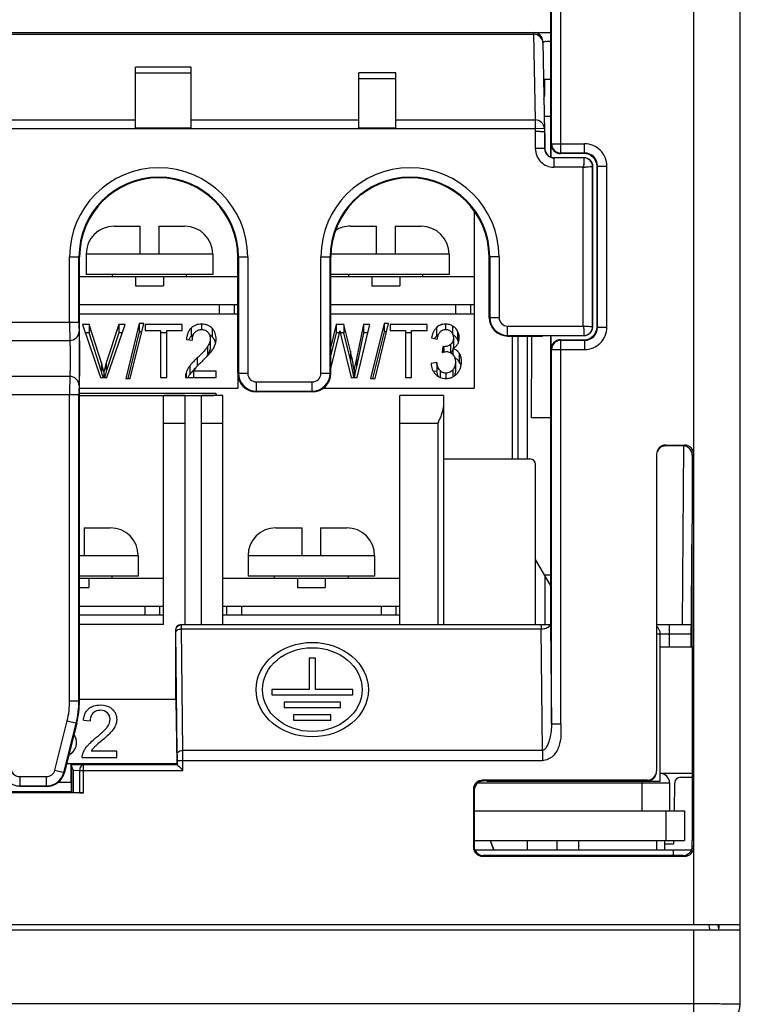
# Model space of a CAD drawing. Header units: millimetres. Extents: x 0 to 1132, y 0 to 772.
# Tile 13 of 39: x 162 to 200, y 340 to 393. Entities that reach past the tile are written whole.
import ezdxf

# ---------------------------------------------------------------- set-up
doc = ezdxf.new("R2010")
doc.units = ezdxf.units.MM
doc.header["$LTSCALE"] = 60.775
doc.layers.get('0').update_dxf_attribs({"linetype": 'CONTINUOUS'})
doc.layers.add('07_ALL_FEATURES', color=7, linetype='CONTINUOUS')
doc.layers.add('7_ALL_FEATURES', color=7, linetype='CONTINUOUS')

msp = doc.modelspace()

# ---------------------------------------------------------------- linework, layer by layer
at = {"linetype": 'Continuous'}
for p, q in [((186.051, 382.319), (186.051, 372.798)), ((166.701, 381.498), (168.101, 381.498)), ((168.101, 379.998), (168.101, 381.498)), ((169.101, 381.498), (170.501, 381.498)), ((169.101, 381.498), (169.101, 379.998)), ((179.401, 381.498), (180.801, 381.498)), ((180.801, 379.998), (180.801, 381.498)), ((181.801, 381.498), (183.201, 381.498)), ((181.801, 381.498), (181.801, 379.998)), ((172.001, 379.998), (165.201, 379.998)), ((165.201, 379.998), (165.201, 378.898)), ((172.001, 379.998), (172.001, 378.898)), ((184.701, 379.998), (178.362, 379.998)), ((184.701, 379.998), (184.701, 378.898)), ((164.852, 378.798), (173.351, 378.798)), ((172.001, 378.898), (165.201, 378.898)), ((166.601, 378.898), (166.601, 378.798)), ((167.851, 378.798), (167.851, 378.298)), ((169.351, 378.798), (169.351, 378.298)), ((170.601, 378.798), (170.601, 378.898)), ((184.701, 378.898), (178.352, 378.898)), ((178.352, 378.798), (186.051, 378.798)), ((179.301, 378.898), (179.301, 378.798)), ((180.551, 378.798), (180.551, 378.298)), ((182.051, 378.798), (182.051, 378.298)), ((183.301, 378.798), (183.301, 378.898)), ((167.851, 378.298), (169.351, 378.298)), ((180.551, 378.298), (182.051, 378.298)), ((164.852, 377.298), (173.351, 377.298)), ((172.351, 377.298), (172.351, 376.798)), ((173.151, 377.298), (173.151, 376.798)), ((178.352, 377.298), (186.051, 377.298)), ((185.051, 377.298), (185.051, 376.798)), ((185.851, 377.298), (185.851, 376.798)), ((164.852, 376.798), (173.351, 376.798)), ((178.352, 376.798), (186.051, 376.798)), ((165.371, 376.226), (165.013, 376.226)), ((165.013, 376.226), (165.982, 373.369)), ((165.371, 376.226), (165.371, 375.771)), ((166.021, 374.15), (165.371, 376.226)), ((166.962, 376.226), (166.287, 374.15)), ((166.321, 373.369), (167.3, 376.226)), ((167.3, 376.226), (166.962, 376.226)), ((166.962, 376.226), (166.962, 375.771)), ((168.052, 376.275), (167.327, 373.32)), ((167.575, 373.32), (168.298, 376.275)), ((168.298, 376.275), (168.052, 376.275)), ((168.052, 376.275), (168.052, 375.819)), ((170.361, 376.226), (168.379, 376.226)), ((168.379, 376.226), (168.379, 375.889)), ((170.361, 375.889), (170.361, 376.226)), ((170.838, 376.026), (170.838, 375.57)), ((171.406, 376.238), (171.406, 375.947)), ((171.976, 376.01), (171.976, 375.554)), ((178.644, 376.226), (178.351, 375.037)), ((179.043, 376.226), (178.644, 376.226)), ((178.644, 376.226), (178.644, 375.771)), ((179.401, 374.78), (179.043, 376.226)), ((179.043, 376.226), (179.043, 375.771)), ((180.113, 376.226), (179.72, 374.39)), ((179.76, 373.369), (180.445, 376.226)), ((180.445, 376.226), (180.113, 376.226)), ((180.113, 376.226), (180.113, 375.771)), ((181.209, 376.275), (180.484, 373.32)), ((180.732, 373.32), (181.455, 376.275)), ((181.455, 376.275), (181.209, 376.275)), ((181.209, 376.275), (181.209, 375.819)), ((183.518, 376.226), (181.537, 376.226)), ((181.537, 376.226), (181.537, 375.889)), ((183.518, 375.889), (183.518, 376.226)), ((184.021, 376.043), (184.021, 375.587)), ((184.517, 376.238), (184.517, 375.949)), ((184.894, 376.136), (184.894, 375.704)), ((165.371, 375.771), (165.168, 375.771)), ((166.021, 373.695), (165.371, 375.771)), ((166.962, 375.771), (166.287, 373.695)), ((167.144, 375.771), (166.962, 375.771)), ((168.052, 375.819), (167.439, 373.32)), ((168.186, 375.819), (168.052, 375.819)), ((168.379, 375.889), (169.203, 375.889)), ((169.203, 375.889), (169.203, 373.369)), ((169.534, 375.771), (169.203, 375.771)), ((169.534, 375.889), (170.361, 375.889)), ((169.534, 373.369), (169.534, 375.889)), ((173.351, 375.598), (173.351, 372.798)), ((178.644, 375.771), (178.351, 374.581)), ((178.351, 373.858), (178.758, 375.531)), ((178.812, 375.771), (178.644, 375.771)), ((179.043, 375.771), (178.859, 375.771)), ((178.914, 375.546), (179.441, 373.369)), ((179.401, 374.324), (179.043, 375.771)), ((180.113, 375.771), (179.72, 373.935)), ((180.336, 375.771), (180.113, 375.771)), ((181.209, 375.819), (180.596, 373.32)), ((181.343, 375.819), (181.209, 375.819)), ((181.537, 375.889), (182.36, 375.889)), ((182.36, 375.889), (182.36, 373.369)), ((182.691, 375.771), (182.36, 375.771)), ((182.691, 375.889), (183.518, 375.889)), ((182.691, 373.369), (182.691, 375.889)), ((183.765, 375.497), (184.072, 375.435)), ((184.934, 375.503), (184.934, 375.047)), ((185.157, 375.863), (185.157, 375.408)), ((188.101, 375.598), (188.101, 368.998)), ((188.401, 375.598), (188.401, 368.998)), ((170.595, 375.411), (170.91, 375.374)), ((171.727, 375.029), (171.727, 374.574)), ((171.87, 375.452), (171.87, 374.997)), ((184.374, 375.029), (184.34, 374.722)), ((184.374, 375.029), (184.374, 374.731)), ((184.424, 375.026), (184.424, 374.743)), ((184.776, 375.143), (184.776, 374.708)), ((171.176, 374.425), (171.176, 373.987)), ((179.401, 374.78), (179.401, 374.324)), ((184.905, 374.916), (184.905, 374.606)), ((185.249, 374.673), (185.249, 374.217)), ((166.021, 374.15), (166.021, 373.695)), ((166.287, 374.15), (166.287, 373.695)), ((170.774, 373.993), (170.774, 373.537)), ((179.72, 374.39), (179.72, 373.935)), ((184.042, 374.17), (183.735, 374.123)), ((184.042, 374.17), (184.042, 373.714)), ((185.046, 374.205), (185.046, 373.749)), ((165.982, 373.369), (166.321, 373.369)), ((166.152, 373.683), (166.152, 373.369)), ((169.203, 373.369), (169.534, 373.369)), ((170.536, 373.397), (170.537, 373.369)), ((170.537, 373.369), (172.189, 373.369)), ((170.571, 373.613), (170.571, 373.369)), ((172.189, 373.706), (170.963, 373.706)), ((170.963, 373.706), (170.963, 373.369)), ((172.189, 373.369), (172.189, 373.706)), ((179.441, 373.369), (179.76, 373.369)), ((179.596, 373.768), (179.596, 373.369)), ((182.36, 373.369), (182.691, 373.369)), ((184.042, 373.714), (183.869, 373.688)), ((184.221, 373.739), (184.221, 373.377)), ((184.531, 373.609), (184.531, 373.318)), ((184.896, 373.78), (184.896, 373.399)), ((167.327, 373.32), (167.575, 373.32)), ((180.484, 373.32), (180.732, 373.32)), ((164.85, 372.798), (173.351, 372.798)), ((170.501, 372.398), (169.351, 372.398)), ((169.351, 360.098), (169.351, 372.398)), ((170.501, 372.398), (170.501, 360.098)), ((172.551, 372.398), (171.401, 372.398)), ((171.401, 360.098), (171.401, 372.398)), ((172.551, 360.098), (172.551, 372.398)), ((177.948, 372.798), (186.051, 372.798)), ((184.401, 372.398), (182.051, 372.398)), ((182.051, 360.098), (182.051, 372.398)), ((184.401, 372.398), (184.401, 360.098)), ((170.501, 370.898), (169.351, 370.898)), ((172.551, 370.898), (171.401, 370.898)), ((184.101, 370.898), (182.051, 370.898)), ((184.101, 370.898), (184.101, 360.098)), ((184.401, 368.998), (189.051, 368.998)), ((189.351, 360.098), (189.351, 368.698)), ((165.101, 365.298), (166.501, 365.298)), ((165.101, 365.298), (165.101, 363.798)), ((175.401, 365.298), (176.801, 365.298)), ((176.801, 363.798), (176.801, 365.298)), ((177.801, 365.298), (179.201, 365.298)), ((177.801, 365.298), (177.801, 363.798)), ((168.001, 363.798), (164.848, 363.798)), ((168.001, 363.798), (168.001, 362.698)), ((180.701, 363.798), (173.901, 363.798)), ((173.901, 363.798), (173.901, 362.698)), ((180.701, 363.798), (180.701, 362.698)), ((190.151, 362.211), (189.351, 363.598)), ((168.001, 362.698), (164.847, 362.698)), ((164.847, 362.598), (169.351, 362.598)), ((165.351, 362.598), (165.351, 362.098)), ((166.601, 362.598), (166.601, 362.698)), ((172.551, 362.598), (182.051, 362.598)), ((180.701, 362.698), (173.901, 362.698)), ((175.301, 362.698), (175.301, 362.598)), ((176.551, 362.598), (176.551, 362.098)), ((178.051, 362.598), (178.051, 362.098)), ((179.301, 362.598), (179.301, 362.698)), ((189.851, 362.732), (189.851, 360.098)), ((164.847, 362.098), (165.351, 362.098)), ((176.551, 362.098), (178.051, 362.098)), ((164.847, 361.098), (169.351, 361.098)), ((168.351, 361.098), (168.351, 360.598)), ((169.151, 361.098), (169.151, 360.598)), ((172.551, 361.098), (182.051, 361.098)), ((172.751, 361.098), (172.751, 360.598)), ((173.551, 361.098), (173.551, 360.598)), ((181.051, 361.098), (181.051, 360.598)), ((181.851, 361.098), (181.851, 360.598)), ((169.351, 360.598), (164.847, 360.598)), ((182.051, 360.598), (172.551, 360.598)), ((169.351, 360.098), (164.846, 360.098)), ((195.051, 351.698), (195.051, 350.098)), ((186.252, 351.598), (196.551, 351.598)), ((196.551, 351.598), (196.551, 350.098))]:
    msp.add_line(p, q, dxfattribs=at)
for centre, radius, start, end in [((166.701, 379.998), 1.5, 90, 180), ((170.501, 379.998), 1.5, 0, 90), ((179.401, 379.998), 1.5, 90, 122.2393), ((183.201, 379.998), 1.5, 0, 90), ((184.5, 374.246), 0.541, 41.1854, 41.7226), ((158.329, 371.739), 8.061, 13.9542, 17.4077), ((171.997, 373.14), 1.179, 140.1456, 151.3095), ((158.243, 371.258), 8.15, 15.0077, 17.394), ((171.226, 373.396), 0.69, 161.6666, 179.9256), ((189.051, 368.698), 0.3, 0, 90), ((166.501, 363.798), 1.5, 0, 90), ((175.401, 363.798), 1.5, 90, 180), ((179.201, 363.798), 1.5, 0, 90), ((196.051, 351.598), 0.5, 0, 90)]:
    msp.add_arc(centre, radius, start, end, dxfattribs=at)
for points, knots in [([(170.838, 376.026), (170.796, 375.984), (170.725, 375.891), (170.654, 375.735), (170.612, 375.574), (170.599, 375.466), (170.595, 375.411)], [0, 0, 0, 0, 0.262973, 0.513628, 0.75812, 1, 1, 1, 1]), ([(171.406, 376.238), (171.352, 376.238), (171.243, 376.23), (171.088, 376.191), (170.95, 376.123), (170.872, 376.06), (170.838, 376.026)], [0, 0, 0, 0, 0.263943, 0.522107, 0.768258, 1, 1, 1, 1]), ([(171.976, 376.01), (171.943, 376.045), (171.868, 376.112), (171.73, 376.187), (171.573, 376.23), (171.462, 376.238), (171.406, 376.238)], [0, 0, 0, 0, 0.230433, 0.47583, 0.734567, 1, 1, 1, 1]), ([(172.186, 375.445), (172.186, 375.494), (172.179, 375.594), (172.143, 375.743), (172.077, 375.885), (172.013, 375.97), (171.976, 376.01)], [0, 0, 0, 0, 0.241736, 0.486189, 0.737429, 1, 1, 1, 1]), ([(184.021, 376.043), (183.983, 376.006), (183.915, 375.924), (183.842, 375.786), (183.794, 375.643), (183.773, 375.546), (183.765, 375.497)], [0, 0, 0, 0, 0.262885, 0.514156, 0.758799, 1, 1, 1, 1]), ([(184.517, 376.238), (184.469, 376.238), (184.374, 376.23), (184.238, 376.191), (184.119, 376.128), (184.052, 376.072), (184.021, 376.043)], [0, 0, 0, 0, 0.264476, 0.522084, 0.76747, 1, 1, 1, 1]), ([(184.894, 376.136), (184.839, 376.168), (184.717, 376.221), (184.585, 376.238), (184.517, 376.238)], [0, 0, 0, 0, 0.488334, 1, 1, 1, 1]), ([(185.157, 375.863), (185.128, 375.918), (185.054, 376.023), (184.951, 376.103), (184.894, 376.136)], [0, 0, 0, 0, 0.481066, 1, 1, 1, 1]), ([(170.838, 375.57), (170.825, 375.557), (170.777, 375.505), (170.736, 375.445), (170.711, 375.398)], [0, 0, 0, 0, 0.257452, 1, 1, 1, 1]), ([(170.966, 375.671), (170.954, 375.664), (170.909, 375.634), (170.867, 375.599), (170.838, 375.57)], [0, 0, 0, 0, 0.256693, 1, 1, 1, 1]), ([(170.91, 375.374), (170.91, 375.411), (170.914, 375.485), (170.935, 375.594), (170.976, 375.701), (171.019, 375.766), (171.045, 375.795)], [0, 0, 0, 0, 0.243337, 0.488431, 0.738708, 1, 1, 1, 1]), ([(171.045, 375.795), (171.065, 375.818), (171.111, 375.862), (171.196, 375.912), (171.294, 375.942), (171.364, 375.947), (171.4, 375.947)], [0, 0, 0, 0, 0.229822, 0.474276, 0.733199, 1, 1, 1, 1]), ([(171.4, 375.947), (171.433, 375.947), (171.5, 375.942), (171.594, 375.913), (171.675, 375.866), (171.719, 375.825), (171.739, 375.803)], [0, 0, 0, 0, 0.266413, 0.524937, 0.769462, 1, 1, 1, 1]), ([(171.739, 375.803), (171.762, 375.778), (171.801, 375.726), (171.843, 375.637), (171.866, 375.545), (171.87, 375.483), (171.87, 375.452)], [0, 0, 0, 0, 0.262456, 0.513832, 0.758334, 1, 1, 1, 1]), ([(171.976, 375.554), (171.965, 375.566), (171.919, 375.613), (171.866, 375.653), (171.823, 375.679)], [0, 0, 0, 0, 0.242678, 1, 1, 1, 1]), ([(172.159, 375.217), (172.143, 375.278), (172.097, 375.4), (172.021, 375.506), (171.976, 375.554)], [0, 0, 0, 0, 0.4876, 1, 1, 1, 1]), ([(178.758, 375.531), (178.773, 375.589), (178.799, 375.706), (178.823, 375.823), (178.835, 375.881)], [0, 0, 0, 0, 0.500404, 1, 1, 1, 1]), ([(178.835, 375.881), (178.838, 375.867), (178.844, 375.839), (178.856, 375.783), (178.873, 375.713), (178.893, 375.63), (178.907, 375.574), (178.914, 375.546)], [0, 0, 0, 0, 0.124596, 0.249512, 0.499609, 0.749804, 1, 1, 1, 1]), ([(184.021, 375.587), (184.011, 375.578), (183.975, 375.54), (183.942, 375.498), (183.92, 375.466)], [0, 0, 0, 0, 0.255513, 1, 1, 1, 1]), ([(184.134, 375.677), (184.124, 375.67), (184.084, 375.643), (184.047, 375.612), (184.021, 375.587)], [0, 0, 0, 0, 0.255752, 1, 1, 1, 1]), ([(184.072, 375.435), (184.077, 375.469), (184.091, 375.554), (184.132, 375.689), (184.189, 375.781), (184.225, 375.821)], [0, 0, 0, 0, 0.243277, 0.613168, 1, 1, 1, 1]), ([(184.225, 375.821), (184.243, 375.84), (184.282, 375.876), (184.353, 375.918), (184.436, 375.944), (184.495, 375.949), (184.524, 375.949)], [0, 0, 0, 0, 0.230929, 0.475382, 0.733612, 1, 1, 1, 1]), ([(184.524, 375.949), (184.554, 375.949), (184.612, 375.944), (184.693, 375.918), (184.763, 375.877), (184.801, 375.841), (184.818, 375.822)], [0, 0, 0, 0, 0.266777, 0.525286, 0.769615, 1, 1, 1, 1]), ([(184.934, 375.503), (184.934, 375.471), (184.929, 375.405), (184.906, 375.308), (184.857, 375.215), (184.806, 375.165), (184.776, 375.143)], [0, 0, 0, 0, 0.238827, 0.480522, 0.731216, 1, 1, 1, 1]), ([(184.818, 375.822), (184.839, 375.799), (184.874, 375.751), (184.922, 375.645), (184.934, 375.559), (184.934, 375.503)], [0, 0, 0, 0, 0.262593, 0.514145, 1, 1, 1, 1]), ([(185.157, 375.408), (185.129, 375.46), (185.058, 375.562), (184.961, 375.64), (184.907, 375.673)], [0, 0, 0, 0, 0.481863, 1, 1, 1, 1]), ([(185.249, 375.495), (185.249, 375.558), (185.234, 375.686), (185.187, 375.806), (185.157, 375.863)], [0, 0, 0, 0, 0.493603, 1, 1, 1, 1]), ([(185.162, 375.158), (185.191, 375.21), (185.236, 375.32), (185.249, 375.438), (185.249, 375.495)], [0, 0, 0, 0, 0.50692, 1, 1, 1, 1]), ([(171.727, 375.029), (171.709, 375.002), (171.67, 374.947), (171.586, 374.842), (171.472, 374.716), (171.327, 374.569), (171.227, 374.473), (171.176, 374.425)], [0, 0, 0, 0, 0.121004, 0.243798, 0.492954, 0.745362, 1, 1, 1, 1]), ([(171.87, 375.452), (171.87, 375.379), (171.839, 375.228), (171.769, 375.094), (171.727, 375.029)], [0, 0, 0, 0, 0.490013, 1, 1, 1, 1]), ([(171.87, 374.997), (171.87, 374.923), (171.839, 374.772), (171.769, 374.638), (171.727, 374.574)], [0, 0, 0, 0, 0.49001, 1, 1, 1, 1]), ([(171.92, 374.758), (171.963, 374.812), (172.041, 374.923), (172.101, 375.045), (172.125, 375.107)], [0, 0, 0, 0, 0.508156, 1, 1, 1, 1]), ([(172.125, 375.107), (172.145, 375.161), (172.176, 375.273), (172.186, 375.388), (172.186, 375.445)], [0, 0, 0, 0, 0.503421, 1, 1, 1, 1]), ([(184.424, 375.026), (184.415, 375.026), (184.399, 375.026), (184.382, 375.028), (184.374, 375.029)], [0, 0, 0, 0, 0.501621, 1, 1, 1, 1]), ([(184.776, 375.143), (184.728, 375.107), (184.615, 375.045), (184.488, 375.026), (184.424, 375.026)], [0, 0, 0, 0, 0.483544, 1, 1, 1, 1]), ([(184.905, 374.916), (184.959, 374.945), (185.059, 375.014), (185.134, 375.109), (185.162, 375.158)], [0, 0, 0, 0, 0.519867, 1, 1, 1, 1]), ([(184.934, 375.047), (184.934, 375.017), (184.931, 374.976), (184.924, 374.936), (184.922, 374.926)], [0, 0, 0, 0, 0.748949, 1, 1, 1, 1]), ([(185.214, 375.272), (185.21, 375.284), (185.194, 375.33), (185.174, 375.375), (185.157, 375.408)], [0, 0, 0, 0, 0.247395, 1, 1, 1, 1]), ([(171.176, 374.425), (171.103, 374.357), (170.997, 374.253), (170.864, 374.107), (170.802, 374.032), (170.774, 373.993)], [0, 0, 0, 0, 0.505823, 0.754846, 1, 1, 1, 1]), ([(171.447, 374.256), (171.473, 374.281), (171.574, 374.379), (171.673, 374.479), (171.745, 374.557)], [0, 0, 0, 0, 0.251273, 1, 1, 1, 1]), ([(171.727, 374.574), (171.718, 374.56), (171.68, 374.504), (171.638, 374.45), (171.605, 374.411)], [0, 0, 0, 0, 0.24708, 1, 1, 1, 1]), ([(171.745, 374.557), (171.776, 374.589), (171.836, 374.655), (171.893, 374.723), (171.92, 374.758)], [0, 0, 0, 0, 0.502726, 1, 1, 1, 1]), ([(179.596, 373.768), (179.585, 373.853), (179.535, 374.193), (179.463, 374.53), (179.401, 374.78)], [0, 0, 0, 0, 0.249196, 1, 1, 1, 1]), ([(184.34, 374.722), (184.375, 374.732), (184.446, 374.75), (184.52, 374.761), (184.557, 374.761)], [0, 0, 0, 0, 0.496108, 1, 1, 1, 1]), ([(184.557, 374.761), (184.592, 374.761), (184.661, 374.754), (184.757, 374.723), (184.839, 374.672), (184.885, 374.629), (184.905, 374.606)], [0, 0, 0, 0, 0.267151, 0.525563, 0.769573, 1, 1, 1, 1]), ([(184.905, 374.862), (184.894, 374.831), (184.864, 374.771), (184.818, 374.722), (184.792, 374.7)], [0, 0, 0, 0, 0.484303, 1, 1, 1, 1]), ([(185.249, 374.673), (185.231, 374.701), (185.188, 374.754), (185.109, 374.825), (185.013, 374.881), (184.942, 374.906), (184.905, 374.916)], [0, 0, 0, 0, 0.231669, 0.474593, 0.730986, 1, 1, 1, 1]), ([(184.908, 374.603), (184.933, 374.574), (184.975, 374.514), (185.032, 374.382), (185.046, 374.275), (185.046, 374.205)], [0, 0, 0, 0, 0.262088, 0.513372, 1, 1, 1, 1]), ([(185.249, 374.217), (185.221, 374.259), (185.152, 374.34), (185.062, 374.399), (185.012, 374.422)], [0, 0, 0, 0, 0.480928, 1, 1, 1, 1]), ([(185.372, 374.213), (185.372, 374.292), (185.36, 374.412), (185.311, 374.566), (185.272, 374.638), (185.249, 374.673)], [0, 0, 0, 0, 0.491431, 0.74201, 1, 1, 1, 1]), ([(166.287, 374.15), (166.274, 374.112), (166.225, 373.957), (166.181, 373.801), (166.152, 373.683)], [0, 0, 0, 0, 0.250907, 1, 1, 1, 1]), ([(170.774, 373.993), (170.752, 373.963), (170.67, 373.845), (170.605, 373.715), (170.571, 373.613)], [0, 0, 0, 0, 0.25637, 1, 1, 1, 1]), ([(171.092, 373.896), (171.098, 373.902), (171.12, 373.928), (171.143, 373.952), (171.16, 373.971)], [0, 0, 0, 0, 0.248295, 1, 1, 1, 1]), ([(171.16, 373.971), (171.207, 374.02), (171.302, 374.115), (171.399, 374.209), (171.447, 374.256)], [0, 0, 0, 0, 0.49867, 1, 1, 1, 1]), ([(179.588, 373.369), (179.577, 373.449), (179.528, 373.77), (179.46, 374.088), (179.401, 374.324)], [0, 0, 0, 0, 0.249233, 1, 1, 1, 1]), ([(179.72, 374.39), (179.698, 374.287), (179.654, 374.08), (179.614, 373.873), (179.596, 373.768)], [0, 0, 0, 0, 0.500468, 1, 1, 1, 1]), ([(179.72, 373.935), (179.7, 373.841), (179.66, 373.652), (179.623, 373.464), (179.606, 373.369)], [0, 0, 0, 0, 0.5004, 1, 1, 1, 1]), ([(183.735, 374.123), (183.744, 374.02), (183.776, 373.862), (183.873, 373.67), (183.942, 373.582), (183.982, 373.542)], [0, 0, 0, 0, 0.485176, 0.736897, 1, 1, 1, 1]), ([(184.221, 373.739), (184.165, 373.797), (184.108, 373.906), (184.064, 374.057), (184.048, 374.132), (184.042, 374.17)], [0, 0, 0, 0, 0.510048, 0.756183, 1, 1, 1, 1]), ([(185.046, 374.205), (185.046, 374.13), (185.031, 374.016), (184.969, 373.875), (184.923, 373.81), (184.896, 373.78)], [0, 0, 0, 0, 0.486552, 0.738003, 1, 1, 1, 1]), ([(185.133, 373.578), (185.174, 373.623), (185.246, 373.718), (185.322, 373.878), (185.364, 374.044), (185.372, 374.157), (185.372, 374.213)], [0, 0, 0, 0, 0.26259, 0.513976, 0.758422, 1, 1, 1, 1]), ([(185.347, 373.985), (185.338, 374.026), (185.312, 374.107), (185.273, 374.182), (185.249, 374.217)], [0, 0, 0, 0, 0.492629, 1, 1, 1, 1]), ([(166.287, 373.695), (166.278, 373.668), (166.243, 373.56), (166.211, 373.451), (166.189, 373.369)], [0, 0, 0, 0, 0.250599, 1, 1, 1, 1]), ([(170.774, 373.537), (170.764, 373.523), (170.725, 373.469), (170.689, 373.413), (170.665, 373.369)], [0, 0, 0, 0, 0.252758, 1, 1, 1, 1]), ([(171.07, 373.868), (171.016, 373.815), (170.913, 373.709), (170.817, 373.596), (170.774, 373.537)], [0, 0, 0, 0, 0.505088, 1, 1, 1, 1]), ([(183.982, 373.542), (184.014, 373.508), (184.088, 373.445), (184.219, 373.371), (184.369, 373.327), (184.476, 373.318), (184.529, 373.318)], [0, 0, 0, 0, 0.231542, 0.47651, 0.734579, 1, 1, 1, 1]), ([(184.126, 373.425), (184.105, 373.471), (184.071, 373.567), (184.05, 373.665), (184.042, 373.714)], [0, 0, 0, 0, 0.50386, 1, 1, 1, 1]), ([(184.531, 373.609), (184.5, 373.609), (184.44, 373.614), (184.354, 373.641), (184.281, 373.684), (184.239, 373.72), (184.221, 373.739)], [0, 0, 0, 0, 0.265899, 0.523802, 0.76832, 1, 1, 1, 1]), ([(184.529, 373.318), (184.589, 373.318), (184.708, 373.329), (184.875, 373.381), (185.018, 373.467), (185.097, 373.54), (185.133, 373.578)], [0, 0, 0, 0, 0.266537, 0.524849, 0.76919, 1, 1, 1, 1]), ([(184.896, 373.78), (184.875, 373.756), (184.828, 373.709), (184.743, 373.653), (184.642, 373.616), (184.568, 373.609), (184.531, 373.609)], [0, 0, 0, 0, 0.230388, 0.473715, 0.731894, 1, 1, 1, 1]), ([(185.046, 373.749), (185.046, 373.698), (185.036, 373.593), (185.002, 373.493), (184.978, 373.445)], [0, 0, 0, 0, 0.494656, 1, 1, 1, 1]), ([(184.101, 370.898), (184.136, 370.975), (184.204, 371.127), (184.298, 371.355), (184.362, 371.543), (184.394, 371.691), (184.401, 371.763), (184.401, 371.798)], [0, 0, 0, 0, 0.265788, 0.525933, 0.773528, 0.889977, 1, 1, 1, 1])]:
    msp.add_open_spline(points, degree=3, knots=knots, dxfattribs=at)
at = {"layer": '07_ALL_FEATURES', "linetype": 'Continuous'}
for p, q in [((200.351, 339.711), (200.351, 427.23)), ((197.851, 343.998), (197.851, 420.736)), ((190.155, 396.698), (190.154, 385.218)), ((190.207, 385.926), (190.207, 395.398)), ((190.707, 385.426), (190.707, 395.398)), ((101.248, 391.898), (190.154, 391.898)), ((189.243, 391.898), (189.244, 391.808)), ((102.158, 391.808), (189.244, 391.808)), ((189.244, 391.808), (189.324, 387.206)), ((189.743, 391.406), (189.828, 386.554)), ((170.851, 390.035), (167.851, 390.035)), ((167.851, 386.784), (167.851, 390.035)), ((170.851, 386.784), (170.851, 390.035)), ((170.851, 389.721), (167.851, 389.721)), ((181.851, 389.726), (179.851, 389.726)), ((179.851, 386.784), (179.851, 389.726)), ((181.851, 389.412), (179.851, 389.412)), ((181.851, 386.784), (181.851, 389.726)), ((189.778, 389.398), (190.154, 389.398)), ((189.845, 388.656), (189.851, 389.398)), ((189.783, 389.119), (189.849, 389.119)), ((102.078, 387.206), (167.851, 387.206)), ((170.851, 387.206), (179.851, 387.206)), ((181.851, 387.206), (189.324, 387.206)), ((189.324, 387.206), (189.324, 386.729)), ((189.812, 387.415), (190.154, 387.415)), ((189.324, 386.729), (102.078, 386.729)), ((167.851, 386.784), (170.851, 386.784)), ((179.851, 386.784), (181.851, 386.784)), ((189.824, 386.738), (189.324, 386.729)), ((189.324, 386.729), (189.332, 386.598)), ((189.332, 386.598), (189.337, 385.662)), ((189.851, 386.484), (189.832, 386.554)), ((189.837, 386.555), (189.837, 385.662)), ((189.851, 386.484), (189.847, 385.677)), ((189.837, 385.662), (189.337, 385.662)), ((189.851, 385.677), (189.837, 385.662)), ((190.193, 385.898), (190.207, 385.926)), ((190.193, 385.177), (190.193, 385.898)), ((190.207, 385.926), (191.98, 385.926)), ((191.98, 385.426), (191.98, 385.926)), ((190.351, 385.177), (190.337, 385.162)), ((191.951, 385.162), (190.337, 385.162)), ((190.337, 385.162), (190.337, 384.672)), ((191.951, 385.177), (190.351, 385.177)), ((190.693, 385.398), (190.707, 385.426)), ((191.952, 385.398), (190.693, 385.398)), ((191.98, 385.426), (190.707, 385.426)), ((191.951, 385.162), (191.951, 385.177)), ((191.98, 385.426), (191.952, 385.398)), ((191.916, 384.663), (190.328, 384.668)), ((191.916, 376.133), (191.916, 384.663)), ((192.416, 384.698), (192.43, 384.698)), ((192.416, 376.098), (192.416, 384.698)), ((192.427, 376.098), (192.43, 384.698)), ((192.68, 384.727), (192.651, 384.698)), ((192.651, 376.097), (192.651, 384.698)), ((192.68, 384.727), (193.179, 384.727)), ((192.68, 376.069), (192.68, 384.727)), ((193.179, 376.069), (193.179, 384.727)), ((164.316, 379.848), (164.852, 379.848)), ((164.316, 376.334), (164.316, 379.848)), ((164.816, 376.334), (164.816, 379.848)), ((164.845, 356.013), (164.852, 379.848)), ((173.35, 379.848), (173.886, 379.848)), ((173.352, 373.598), (173.35, 379.848)), ((173.386, 379.848), (173.386, 373.598)), ((173.886, 379.848), (173.886, 373.598)), ((177.816, 379.848), (178.352, 379.848)), ((177.816, 373.598), (177.816, 379.848)), ((178.316, 373.598), (178.316, 379.848)), ((178.351, 373.598), (178.352, 379.848)), ((187.386, 379.848), (186.85, 379.848)), ((186.851, 376.598), (186.85, 379.848)), ((186.886, 379.848), (186.886, 376.598)), ((187.386, 379.848), (187.386, 376.598)), ((186.851, 376.598), (187.386, 376.598)), ((159.886, 376.334), (164.816, 376.334)), ((187.851, 376.133), (191.916, 376.133)), ((187.851, 375.598), (187.851, 376.133)), ((192.416, 376.098), (192.427, 376.098)), ((192.68, 376.069), (192.651, 376.097)), ((192.68, 376.069), (193.179, 376.069)), ((187.851, 375.633), (191.951, 375.633)), ((187.851, 375.598), (189.731, 375.598)), ((188.901, 375.598), (188.901, 368.998)), ((189.151, 375.398), (189.153, 375.598)), ((189.731, 375.621), (191.951, 375.621)), ((189.731, 375.598), (189.731, 375.621)), ((190.153, 375.621), (190.151, 360.098)), ((190.193, 374.898), (190.193, 375.621)), ((191.951, 375.633), (191.951, 375.621)), ((160.38, 375.366), (164.323, 375.366)), ((189.129, 371.198), (189.151, 375.398)), ((190.693, 375.398), (191.952, 375.398)), ((190.707, 375.369), (190.693, 375.398)), ((190.707, 375.369), (191.98, 375.369)), ((190.707, 354.773), (190.707, 375.369)), ((191.98, 375.369), (191.952, 375.398)), ((191.98, 375.369), (191.98, 374.869)), ((190.207, 374.869), (190.193, 374.898)), ((190.207, 374.869), (191.98, 374.869)), ((190.207, 354.773), (190.207, 374.869)), ((164.323, 373.429), (160.38, 373.429)), ((173.352, 373.598), (173.886, 373.598)), ((177.816, 373.598), (178.351, 373.598)), ((174.351, 373.133), (177.351, 373.133)), ((174.351, 372.598), (174.351, 373.133)), ((177.351, 372.598), (177.351, 373.133)), ((159.886, 372.461), (164.816, 372.461)), ((164.316, 356.013), (164.316, 372.461)), ((164.816, 356.013), (164.816, 372.461)), ((164.85, 372.523), (172.176, 372.523)), ((164.85, 372.398), (172.051, 372.398)), ((172.176, 372.523), (172.176, 372.398)), ((174.351, 372.633), (177.351, 372.633)), ((177.351, 372.598), (174.351, 372.598)), ((190.152, 371.198), (189.129, 371.198)), ((196.351, 369.741), (197.351, 369.741)), ((196.351, 369.741), (196.351, 369.698)), ((197.266, 369.698), (196.351, 369.698)), ((197.301, 369.698), (197.218, 360.098)), ((197.351, 369.741), (197.266, 369.698)), ((195.851, 369.241), (195.851, 352.241)), ((197.766, 369.199), (197.765, 365.507)), ((197.851, 369.241), (197.766, 369.199)), ((197.707, 358.898), (197.765, 365.507)), ((197.764, 358.898), (197.764, 365.394)), ((190.152, 362.748), (189.842, 362.748)), ((190.151, 362.248), (190.131, 362.248)), ((170.026, 359.798), (170.001, 359.798)), ((170.001, 359.798), (170.001, 356.098)), ((170.101, 353.182), (170.029, 359.706)), ((170.326, 360.098), (190.151, 360.098)), ((170.329, 359.868), (189.647, 359.868)), ((170.401, 353.345), (170.329, 359.868)), ((189.72, 353.345), (189.647, 359.868)), ((190.147, 360.098), (190.207, 354.773)), ((195.844, 360.098), (197.718, 360.098)), ((196.551, 358.898), (196.551, 360.098)), ((196.051, 359.598), (197.713, 359.598)), ((196.051, 351.698), (196.051, 359.598)), ((196.051, 358.898), (197.764, 358.898)), ((197.764, 358.898), (197.767, 348.5)), ((177.521, 358.297), (177.181, 358.297)), ((177.181, 358.297), (177.181, 356.606)), ((177.521, 356.606), (177.521, 358.297)), ((177.181, 356.606), (175.171, 356.606)), ((175.171, 356.606), (175.171, 356.32)), ((179.531, 356.606), (177.521, 356.606)), ((179.531, 356.32), (179.531, 356.606)), ((164.316, 356.013), (164.845, 356.013)), ((164.845, 356.098), (170.018, 356.098)), ((170.018, 356.098), (170.068, 352.641)), ((175.171, 356.32), (179.531, 356.32)), ((178.861, 355.925), (175.841, 355.925)), ((175.841, 355.925), (175.841, 355.639)), ((178.861, 355.639), (178.861, 355.925)), ((175.841, 355.639), (178.861, 355.639)), ((163.522, 352.285), (164.183, 354.93)), ((164.183, 354.93), (164.696, 354.802)), ((165.061, 354.971), (165.415, 354.935)), ((178.356, 355.244), (176.346, 355.244)), ((176.346, 355.244), (176.346, 354.958)), ((176.346, 354.958), (178.356, 354.958)), ((178.356, 354.958), (178.356, 355.244)), ((164.007, 352.164), (164.668, 354.809)), ((164.696, 354.802), (164.034, 352.157)), ((190.207, 354.773), (190.707, 354.773)), ((166.847, 353.3), (165.474, 353.3)), ((166.847, 352.969), (166.847, 353.3)), ((189.72, 353.345), (170.401, 353.345)), ((189.72, 353.345), (189.72, 352.804)), ((164.996, 352.969), (166.847, 352.969)), ((170.103, 352.804), (189.72, 352.804)), ((170.103, 352.571), (170.103, 352.804)), ((170.403, 352.271), (170.403, 352.804)), ((163.522, 352.285), (164.034, 352.157)), ((164.155, 352.641), (170.068, 352.641)), ((164.425, 352.593), (164.401, 352.641)), ((164.401, 351.624), (164.401, 352.641)), ((164.425, 352.593), (165.064, 352.571)), ((164.43, 351.083), (164.43, 352.498)), ((164.52, 352.283), (164.854, 352.271)), ((164.52, 351.076), (164.52, 352.283)), ((164.854, 352.271), (170.403, 352.271)), ((164.854, 352.271), (164.854, 351.064)), ((170.103, 352.571), (165.064, 352.571)), ((165.064, 351.061), (165.064, 352.571)), ((170.068, 352.641), (170.103, 352.571)), ((161.632, 351.933), (163.07, 351.933)), ((161.632, 351.933), (161.632, 351.405)), ((163.07, 351.405), (163.07, 351.933)), ((195.351, 351.741), (186.507, 351.741)), ((186.507, 351.741), (186.55, 351.699)), ((190.224, 351.699), (186.55, 351.699)), ((186.725, 351.698), (196.051, 351.698)), ((190.224, 351.699), (190.224, 351.698)), ((195.351, 351.699), (191.578, 351.699)), ((191.578, 351.698), (191.578, 351.699)), ((195.351, 351.699), (195.351, 351.741)), ((195.551, 351.698), (195.551, 351.742)), ((197.766, 352.098), (196.051, 352.098)), ((197.134, 351.898), (197.725, 351.898)), ((161.632, 351.433), (163.07, 351.433)), ((163.07, 351.405), (161.632, 351.405)), ((164.401, 351.624), (163.691, 351.624)), ((186.008, 351.241), (186.05, 351.199)), ((186.008, 351.241), (186.008, 348.154)), ((186.05, 351.199), (186.049, 348.5)), ((196.808, 350.098), (196.835, 351.603)), ((165.064, 351.061), (159.638, 351.061)), ((164.41, 351.125), (160.293, 351.125)), ((164.43, 351.083), (164.41, 351.125)), ((164.854, 351.064), (164.52, 351.076)), ((186.008, 348.154), (186.049, 348.195)), ((186.049, 348.5), (186.049, 348.195)), ((186.09, 347.998), (197.728, 347.998)), ((186.914, 348.5), (187.101, 347.998)), ((186.914, 348.5), (187.081, 347.998)), ((188.901, 348.498), (188.901, 347.998)), ((190.501, 348.498), (190.501, 347.998)), ((191.651, 348.498), (191.651, 347.998)), ((195.851, 348.498), (195.851, 347.998)), ((196.303, 347.998), (196.299, 348.498)), ((196.777, 348.298), (196.299, 348.298)), ((196.751, 347.998), (196.751, 347.694)), ((196.777, 348.298), (196.78, 348.498)), ((197.769, 348.195), (197.767, 348.5)), ((197.851, 348.154), (197.769, 348.195)), ((186.507, 347.654), (186.548, 347.694)), ((186.507, 347.654), (197.351, 347.654)), ((197.27, 347.694), (186.548, 347.694)), ((197.351, 347.654), (197.27, 347.694)), ((91.351, 343.998), (200.351, 343.998)), ((198.636, 343.998), (198.717, 343.698)), ((199.119, 343.998), (199.2, 343.698)), ((199.2, 343.998), (199.2, 343.794)), ((91.351, 343.698), (200.351, 343.698)), ((197.851, 338.724), (197.851, 343.698)), ((197.851, 339.724), (93.851, 339.724))]:
    msp.add_line(p, q, dxfattribs=at)
for centre, radius, start, end in [((189.243, 391.398), 0.5, 1.001, 90), ((190.312, 308.529), 82.88, 90.11168, 90.27734), ((190.337, 385.662), 0.5, 179.9782, 270.0218), ((190.707, 385.926), 0.5, 180.0552, 269.971), ((191.98, 384.727), 1.199, 359.9916, 90.0084), ((191.951, 384.698), 0.465, 0.0012, 90.0055), ((191.981, 384.727), 0.699, 359.9218, 90.0782), ((169.101, 379.848), 4.785, 0, 180), ((182.601, 379.848), 4.785, 0, 180), ((169.101, 379.848), 4.285, 0, 180), ((182.601, 379.848), 4.285, 0, 180), ((187.851, 376.598), 0.965, 180, 270), ((187.851, 376.598), 0.465, 180, 270), ((191.951, 376.097), 0.465, 270.0012, 0.0055), ((191.98, 376.068), 1.199, 269.9916, 0.0084), ((191.981, 376.068), 0.699, 269.9218, 0.0782), ((190.707, 374.869), 0.5, 90.029, 179.9448), ((174.351, 373.598), 0.965, 180, 270), ((174.351, 373.598), 0.465, 180, 270), ((177.351, 373.598), 0.965, 270, 0), ((177.351, 373.598), 0.465, 270, 0), ((170.333, 359.326), 0.542, 90.4564, 98.6172), ((195.551, 359.598), 0.5, 0, 52.9446), ((159.851, 356.013), 4.465, 345.9638, 0), ((159.851, 356.013), 4.965, 345.9638, 0), ((165.806, 355.032), 0.718, 131.0983, 138.4207), ((165.83, 355.005), 0.754, 126.4724, 131.1133), ((165.837, 354.995), 0.766, 118.9931, 126.4529), ((166.098, 355.021), 0.74, 52.4609, 55.0367), ((166.097, 355.02), 0.742, 46.4231, 52.4553), ((166.236, 354.936), 0.822, 174.8301, 180.0763), ((165.161, 355.572), 1.859, 318.1261, 319.8189), ((164.009, 353.802), 0.66, 27.3606, 37.5929), ((169.804, 348.994), 6.469, 129.2345, 129.9202), ((159.984, 361.021), 9.058, 309.2302, 310.0266), ((179.791, 337.51), 21.363, 130.1508, 130.4803), ((166.533, 352.507), 1.664, 139.8127, 142.8799), ((166.422, 352.707), 1.118, 145.108, 147.9869), ((166.47, 352.672), 1.178, 136.3257, 145.0636), ((97.012, 352.819), 73.391, 359.98841, 0.41058), ((163.921, 353.782), 0.778, 296.4026, 300.294), ((163.961, 353.715), 0.7, 300.2514, 306.9081), ((164.029, 353.622), 0.584, 307.043, 315.2889), ((134.142, 352.814), 35.962, 359.9834, 0.5865), ((161.632, 352.398), 0.465, 194.0362, 270), ((163.07, 352.398), 0.465, 270, 345.9638), ((161.632, 352.398), 0.965, 194.0362, 270), ((163.07, 352.398), 0.965, 270, 345.9638), ((197.134, 351.598), 0.3, 90, 179), ((197.725, 351.398), 0.5, 85.2437, 90), ((199.351, 339.711), 1, 269.9989, 359.9989)]:
    msp.add_arc(centre, radius, start, end, dxfattribs=at)
for centre, major_axis, ratio, start_param, end_param in [((188.345, 388.669), (0.013, 1.501), 0.999391, -1.803292, -1.570796), ((190.693, 385.898), (0.224, 0.448), 0.999239, -4.248559, -2.678371), ((191.951, 384.698), (0, 0.479), 1, -1.571101, 0), ((191.951, 384.697), (-0.496, -0.496), 0.998783, 8.639989, 10.209567), ((169.101, 379.846), (0, 4.249), 1, -1.570492, 1.570492), ((182.601, 379.846), (0, 4.249), 1, -1.570492, 1.570492), ((187.851, 376.598), (0, 1), 1, -4.712084, -3.141593), ((191.951, 376.098), (0, 0.476), 1, -3.141593, -1.571101), ((191.951, 376.098), (-0.496, 0.496), 0.998783, 8.639989, 10.209567), ((190.693, 374.897), (-0.224, 0.448), 0.999239, -0.463221, 1.106966), ((174.351, 373.598), (0, 0.999), 1, -4.712084, -3.141593), ((177.351, 373.598), (0, 0.999), 1, -3.141593, -1.571101), ((196.351, 369.241), (0, 0.5), 0.999848, 0, 1.570796), ((196.351, 369.198), (0, 0.5), 0.999756, 0, 1.485573), ((197.265, 369.198), (0.422, 0.27), 0.999128, -0.568827, 1.001361), ((197.351, 369.241), (0.448, 0.224), 0.999239, -0.463221, 1.106966), ((170.301, 359.798), (0.277, -0.115), 0.999785, 1.963543, 3.534187), ((159.851, 356.015), (0, 4.994), 1, -1.816071, -1.571101), ((164.425, 352.293), (0, 0.3), 0.024877, -0.819035, -0.049805), ((195.351, 352.241), (0, 0.5), 0.999848, 9.424778, 10.995574), ((163.07, 352.398), (0, 0.993), 1, -3.141593, -1.816071), ((186.508, 351.241), (-0.354, 0.354), 0.999695, -0.785246, 0.785246), ((186.55, 351.199), (0.462, -0.191), 0.999785, 1.963572, 3.534063), ((195.351, 352.199), (0, 0.5), 1, -3.141593, -1.964068), ((164.41, 351.624), (0, 0.5), 0.017455, -4.712389, -3.176499), ((164.73, 351.083), (0.3, 0), 0.034921, -3.124139, -2.347468), ((165.064, 351.072), (0.3, 0), 0.034921, -2.347468, -1.570796), ((186.508, 348.154), (0.354, 0.354), 0.999695, -3.926839, -2.356347), ((186.549, 348.195), (0.21, 0.455), 0.997233, -4.28105, -2.710559), ((197.268, 348.195), (-0.296, 0.405), 0.995589, -3.771438, -2.201251), ((197.351, 348.154), (0.448, -0.224), 0.999239, -1.106966, 0.463221)]:
    msp.add_ellipse(centre, major_axis=major_axis, ratio=ratio, start_param=start_param, end_param=end_param, dxfattribs=at)
for major_axis in [(3.015, 0), (2.675, 0)]:
    msp.add_ellipse((177.351, 356.606), major_axis=major_axis, ratio=0.841178, dxfattribs=at)
for points, knots in [([(189.744, 391.339), (189.742, 391.461), (189.628, 391.714), (189.369, 391.808), (189.244, 391.808)], [0, 0, 0, 0, 0.491993, 1, 1, 1, 1]), ([(189.911, 391.409), (189.887, 391.409), (189.845, 391.408), (189.796, 391.408), (189.769, 391.407), (189.754, 391.408), (189.748, 391.406), (189.743, 391.407), (189.743, 391.406)], [0, 0, 0, 0, 0.435188, 0.748072, 0.857971, 0.936663, 0.984025, 1, 1, 1, 1]), ([(189.824, 386.738), (189.822, 386.859), (189.708, 387.113), (189.45, 387.207), (189.324, 387.206)], [0, 0, 0, 0, 0.492013, 1, 1, 1, 1]), ([(189.327, 386.598), (189.391, 386.598), (189.483, 386.596), (189.602, 386.591), (189.676, 386.585), (189.738, 386.581), (189.784, 386.572), (189.813, 386.565), (189.824, 386.554), (189.828, 386.554)], [0, 0, 0, 0, 0.379285, 0.550639, 0.70074, 0.824228, 0.917057, 0.977103, 1, 1, 1, 1]), ([(189.337, 385.662), (189.337, 385.533), (189.388, 385.272), (189.609, 384.942), (189.936, 384.715), (190.199, 384.668), (190.328, 384.668)], [0, 0, 0, 0, 0.250056, 0.499965, 0.750191, 1, 1, 1, 1]), ([(189.846, 385.688), (189.846, 385.558), (189.953, 385.288), (190.222, 385.177), (190.351, 385.177)], [0, 0, 0, 0, 0.500777, 1, 1, 1, 1]), ([(191.951, 385.163), (191.954, 385.15), (191.95, 385.12), (191.952, 385.071), (191.949, 384.98), (191.939, 384.842), (191.928, 384.725), (191.916, 384.663)], [0, 0, 0, 0, 0.079157, 0.17235, 0.296852, 0.620114, 1, 1, 1, 1]), ([(191.916, 384.663), (191.978, 384.674), (192.095, 384.686), (192.233, 384.695), (192.323, 384.698), (192.373, 384.697), (192.403, 384.701), (192.416, 384.698)], [0, 0, 0, 0, 0.378396, 0.700794, 0.825352, 0.918852, 1, 1, 1, 1]), ([(164.316, 376.334), (164.316, 376.13), (164.318, 375.807), (164.319, 375.484), (164.323, 375.366)], [0, 0, 0, 0, 0.632428, 1, 1, 1, 1]), ([(164.816, 376.334), (164.816, 376.233), (164.818, 376.072), (164.819, 375.911), (164.823, 375.852)], [0, 0, 0, 0, 0.630845, 1, 1, 1, 1]), ([(192.416, 376.098), (192.403, 376.094), (192.374, 376.098), (192.325, 376.096), (192.234, 376.1), (192.096, 376.109), (191.979, 376.121), (191.916, 376.133)], [0, 0, 0, 0, 0.079157, 0.17235, 0.296852, 0.620114, 1, 1, 1, 1]), ([(191.916, 376.133), (191.928, 376.07), (191.94, 375.953), (191.949, 375.816), (191.952, 375.725), (191.951, 375.676), (191.954, 375.646), (191.951, 375.633)], [0, 0, 0, 0, 0.378396, 0.700794, 0.825352, 0.918852, 1, 1, 1, 1]), ([(164.323, 375.366), (164.45, 375.366), (164.711, 375.466), (164.822, 375.726), (164.823, 375.85)], [0, 0, 0, 0, 0.505646, 1, 1, 1, 1]), ([(164.823, 375.852), (164.827, 375.785), (164.832, 375.608), (164.841, 375.124), (164.843, 374.4), (164.841, 373.675), (164.832, 373.19), (164.827, 373.012), (164.823, 372.945)], [0, 0, 0, 0, 0.068535, 0.183349, 0.499486, 0.815967, 0.931188, 1, 1, 1, 1]), ([(164.323, 375.366), (164.327, 375.322), (164.332, 375.203), (164.341, 374.88), (164.343, 374.398), (164.341, 373.915), (164.332, 373.592), (164.327, 373.473), (164.323, 373.429)], [0, 0, 0, 0, 0.068767, 0.183848, 0.5, 0.816151, 0.931233, 1, 1, 1, 1]), ([(164.323, 373.429), (164.319, 373.311), (164.318, 372.988), (164.316, 372.665), (164.316, 372.461)], [0, 0, 0, 0, 0.367573, 1, 1, 1, 1]), ([(164.823, 372.945), (164.822, 373.069), (164.711, 373.329), (164.45, 373.429), (164.323, 373.429)], [0, 0, 0, 0, 0.494354, 1, 1, 1, 1]), ([(164.823, 372.945), (164.819, 372.886), (164.818, 372.724), (164.816, 372.563), (164.816, 372.461)], [0, 0, 0, 0, 0.367547, 1, 1, 1, 1]), ([(170.029, 359.706), (170.029, 359.718), (170.028, 359.74), (170.029, 359.771), (170.025, 359.785), (170.028, 359.798), (170.026, 359.798)], [0, 0, 0, 0, 0.415705, 0.732805, 0.93163, 1, 1, 1, 1]), ([(170.029, 359.706), (170.03, 359.724), (170.066, 359.817), (170.176, 359.85), (170.252, 359.862)], [0, 0, 0, 0, 0.19027, 1, 1, 1, 1]), ([(170.329, 359.868), (170.329, 359.9), (170.329, 359.956), (170.327, 360.02), (170.328, 360.062), (170.324, 360.078), (170.331, 360.098), (170.326, 360.098)], [0, 0, 0, 0, 0.416006, 0.7333, 0.8485, 0.932153, 1, 1, 1, 1]), ([(189.632, 360.098), (189.638, 360.098), (189.635, 360.066), (189.644, 360.031), (189.644, 359.954), (189.646, 359.9), (189.647, 359.868)], [0, 0, 0, 0, 0.069955, 0.268464, 0.585263, 1, 1, 1, 1]), ([(189.819, 359.886), (189.852, 359.893), (189.962, 359.923), (190.074, 359.983), (190.118, 360.051)], [0, 0, 0, 0, 0.294252, 1, 1, 1, 1]), ([(195.852, 359.594), (195.88, 359.594), (195.927, 359.596), (195.995, 359.592), (196.023, 359.601), (196.051, 359.593), (196.051, 359.598)], [0, 0, 0, 0, 0.419172, 0.73589, 0.93284, 1, 1, 1, 1]), ([(190.207, 354.773), (190.208, 354.641), (190.196, 354.375), (190.123, 353.987), (190.016, 353.67), (189.897, 353.446), (189.785, 353.344), (189.72, 353.345)], [0, 0, 0, 0, 0.251534, 0.503704, 0.753397, 0.877595, 1, 1, 1, 1]), ([(190.707, 354.773), (190.706, 354.568), (190.739, 354.158), (190.65, 353.645), (190.477, 353.271), (190.286, 353.026), (190.029, 352.848), (189.822, 352.804), (189.72, 352.804)], [0, 0, 0, 0, 0.25053, 0.500341, 0.625481, 0.750503, 0.875326, 1, 1, 1, 1]), ([(170.101, 353.182), (170.102, 353.204), (170.132, 353.269), (170.246, 353.329), (170.345, 353.344), (170.401, 353.345)], [0, 0, 0, 0, 0.180427, 0.541745, 1, 1, 1, 1]), ([(164.52, 352.283), (164.507, 352.301), (164.466, 352.367), (164.432, 352.442), (164.43, 352.498)], [0, 0, 0, 0, 0.285593, 1, 1, 1, 1]), ([(165.064, 352.571), (165.007, 352.569), (164.885, 352.479), (164.855, 352.344), (164.854, 352.271)], [0, 0, 0, 0, 0.440796, 1, 1, 1, 1]), ([(170.103, 352.571), (170.11, 352.557), (170.155, 352.527), (170.216, 352.455), (170.307, 352.368), (170.37, 352.304), (170.403, 352.271)], [0, 0, 0, 0, 0.114104, 0.362685, 0.671736, 1, 1, 1, 1]), ([(200.351, 339.711), (200.351, 339.715), (200.326, 339.708), (200.299, 339.717), (200.234, 339.714), (200.154, 339.717), (200.049, 339.717), (199.868, 339.719), (199.596, 339.72), (199.222, 339.722), (198.796, 339.723), (198.333, 339.724), (198.014, 339.724), (197.851, 339.724)], [0, 0, 0, 0, 0.004865, 0.019276, 0.0431, 0.07617, 0.118136, 0.168571, 0.29296, 0.444444, 0.61729, 0.805084, 1, 1, 1, 1])]:
    msp.add_open_spline(points, degree=3, knots=knots, dxfattribs=at)
for points in [[(170.026, 359.798), (170.026, 359.849), (170.041, 359.903), (170.066, 359.948)], [(170.066, 359.948), (170.104, 360.014), (170.175, 360.067), (170.248, 360.087)], [(170.248, 360.087), (170.274, 360.094), (170.3, 360.098), (170.326, 360.098)], [(189.647, 359.868), (189.705, 359.868), (189.763, 359.874), (189.819, 359.886)], [(190.118, 360.051), (190.127, 360.066), (190.135, 360.081), (190.14, 360.098)], [(165.107, 355.212), (165.142, 355.328), (165.196, 355.427), (165.269, 355.509)], [(165.465, 355.665), (165.512, 355.691), (165.562, 355.713), (165.616, 355.73)], [(165.849, 355.488), (165.735, 355.47), (165.641, 355.423), (165.565, 355.347)], [(165.616, 355.73), (165.721, 355.764), (165.839, 355.781), (165.97, 355.781)], [(165.963, 355.496), (165.923, 355.496), (165.885, 355.494), (165.849, 355.488)], [(166.343, 355.355), (166.245, 355.449), (166.119, 355.496), (165.963, 355.496)], [(165.97, 355.781), (166.192, 355.781), (166.376, 355.73), (166.522, 355.628)], [(166.608, 355.557), (166.689, 355.481), (166.748, 355.395), (166.787, 355.3)], [(165.061, 354.971), (165.069, 355.058), (165.084, 355.139), (165.107, 355.212)], [(165.565, 355.347), (165.481, 355.263), (165.431, 355.15), (165.418, 355.01)], [(166.329, 354.597), (166.436, 354.742), (166.49, 354.881), (166.49, 355.011)], [(166.49, 355.011), (166.49, 355.147), (166.44, 355.261), (166.343, 355.355)], [(166.843, 355.004), (166.843, 354.891), (166.82, 354.78), (166.775, 354.673)], [(166.787, 355.3), (166.825, 355.21), (166.843, 355.111), (166.843, 355.004)], [(165.995, 354.247), (166.052, 354.299), (166.104, 354.347), (166.149, 354.393)], [(166.546, 354.331), (166.438, 354.211), (166.263, 354.047), (166.016, 353.839)], [(166.149, 354.393), (166.204, 354.448), (166.25, 354.498), (166.288, 354.544)], [(166.288, 354.544), (166.303, 354.563), (166.317, 354.58), (166.329, 354.597)], [(166.775, 354.673), (166.734, 354.577), (166.67, 354.476), (166.582, 354.372)], [(164.532, 354.205), (164.624, 354.085), (164.67, 353.944), (164.67, 353.781)], [(165.389, 353.717), (165.463, 353.791), (165.551, 353.87), (165.653, 353.956)], [(165.809, 354.085), (165.877, 354.142), (165.939, 354.196), (165.995, 354.247)], [(164.586, 353.415), (164.53, 353.302), (164.461, 353.216), (164.381, 353.155)], [(164.538, 353.329), (164.509, 353.284), (164.478, 353.245), (164.444, 353.211)], [(164.586, 353.415), (164.571, 353.384), (164.555, 353.356), (164.538, 353.329)], [(164.67, 353.781), (164.67, 353.649), (164.641, 353.527), (164.586, 353.415)], [(165.035, 353.209), (165.059, 353.272), (165.09, 353.335), (165.128, 353.398)], [(165.128, 353.398), (165.152, 353.436), (165.178, 353.473), (165.206, 353.511)], [(165.262, 353.581), (165.298, 353.624), (165.341, 353.669), (165.389, 353.717)], [(165.658, 353.525), (165.642, 353.51), (165.629, 353.497), (165.618, 353.486)], [(165.922, 353.759), (165.803, 353.657), (165.714, 353.579), (165.658, 353.525)], [(164.381, 353.155), (164.347, 353.129), (164.308, 353.106), (164.267, 353.085)], [(164.996, 352.969), (164.992, 353.052), (165.006, 353.132), (165.035, 353.209)]]:
    msp.add_open_spline(points, degree=3, dxfattribs=at)
at = {"layer": '7_ALL_FEATURES', "linetype": 'Continuous'}
for p, q in [((186.05, 350.098), (197.351, 350.098)), ((196.351, 350.098), (196.351, 348.498)), ((197.351, 350.098), (197.351, 348.498)), ((186.049, 348.498), (197.351, 348.498))]:
    msp.add_line(p, q, dxfattribs=at)

doc.saveas('drawing.dxf')
